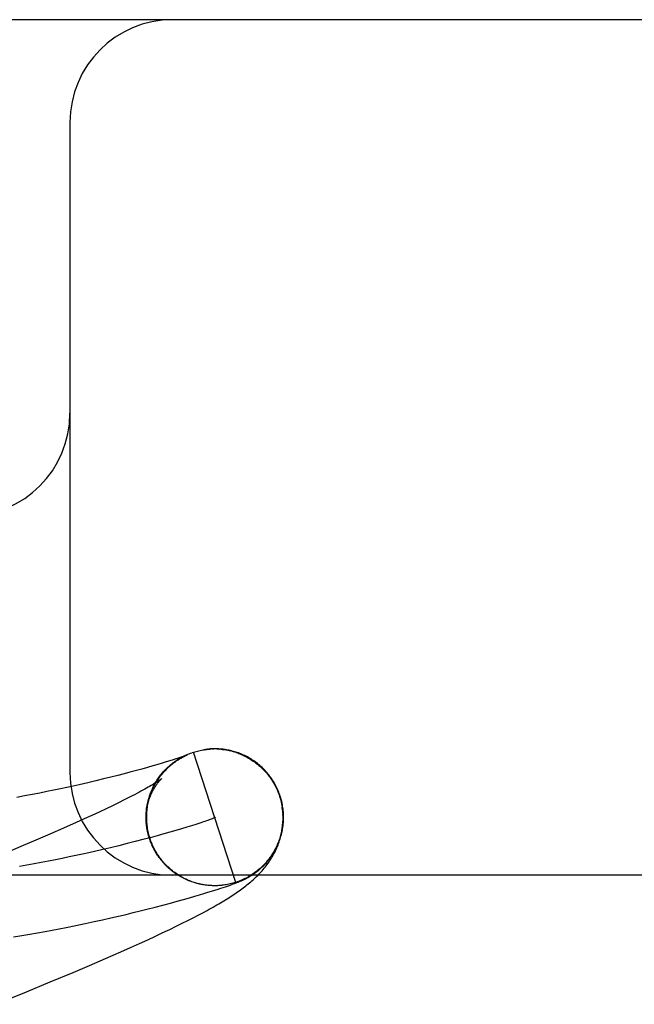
# Model space of a CAD drawing. Header units: inches. Extents: x 0 to 309, y 0 to 200.
# Tile 49 of 64: x 107.5067 to 107.5965, y 103.4764 to 103.6203. Entities that reach past the tile are written whole.
import ezdxf

# ---------------------------------------------------------------- set-up
doc = ezdxf.new("R2010")
doc.units = ezdxf.units.IN
doc.header["$LTSCALE"] = 17
doc.header["$MEASUREMENT"] = 0
doc.linetypes.add('HIDDEN', pattern=[0.2, 0.1, -0.1])
doc.layers.add('DEFAULT_2', color=8, linetype='HIDDEN')

msp = doc.modelspace()

# ---------------------------------------------------------------- linework, layer by layer
at = {"layer": 'DEFAULT_2', "color": 8, "linetype": 'HIDDEN'}
for p, q in [((109.1290409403, 103.6202909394), (106.6340588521, 103.6202909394)), ((107.5140409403, 103.6052909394), (107.5140409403, 103.5102909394)), ((107.5339281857, 103.5136918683), (107.5338634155, 103.5136835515)), ((107.5341270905, 103.5137149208), (107.5340598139, 103.5137075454)), ((107.5343374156, 103.5137351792), (107.5342656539, 103.5137287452)), ((107.5348729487, 103.5137639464), (107.5350767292, 103.513767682)), ((107.5352096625, 103.5137734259), (107.5351064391, 103.5137727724)), ((107.5360298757, 103.5137412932), (107.5359031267, 103.5137506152)), ((107.5360944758, 103.5137237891), (107.5362971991, 103.5137025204)), ((107.5362935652, 103.5136832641), (107.536495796, 103.5136573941)), ((107.5364994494, 103.5136771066), (107.5367011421, 103.5136475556)), ((107.5370061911, 103.5136150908), (107.5367011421, 103.5136475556)), ((107.5369021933, 103.5136138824), (107.5371581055, 103.5135866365)), ((107.5377928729, 103.5134411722), (107.5375006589, 103.5134882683)), ((107.5376983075, 103.5134382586), (107.5379581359, 103.5133961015)), ((107.5286372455, 103.5120224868), (107.5281073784, 103.5118595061)), ((107.5291087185, 103.5121701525), (107.5286372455, 103.5120224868)), ((107.5295198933, 103.5123012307), (107.5291087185, 103.5121701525)), ((107.5298681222, 103.5124141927), (107.5295198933, 103.5123012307)), ((107.5301593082, 103.5125103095), (107.5298681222, 103.5124141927)), ((107.5299560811, 103.5123043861), (107.5301892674, 103.512439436)), ((107.5301383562, 103.5124129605), (107.5303692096, 103.5125406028)), ((107.5304040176, 103.5125924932), (107.5301593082, 103.5125103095)), ((107.5303228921, 103.5125176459), (107.5305512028, 103.512638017)), ((107.5306096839, 103.5126627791), (107.5304040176, 103.5125924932)), ((107.5305096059, 103.5126183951), (107.5307351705, 103.5127316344)), ((107.5307815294, 103.5127225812), (107.5306096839, 103.5126627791)), ((107.530698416, 103.5127151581), (107.5309210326, 103.5128214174)), ((107.5308892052, 103.5127606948), (107.5307815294, 103.5127225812)), ((107.5309787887, 103.5127928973), (107.5308892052, 103.5127606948)), ((107.5309645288, 103.5127756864), (107.5309897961, 103.5127870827)), ((107.5310504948, 103.5128190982), (107.5309787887, 103.5127928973)), ((107.5310134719, 103.5127976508), (107.5310355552, 103.5128074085)), ((107.5311046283, 103.5128392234), (107.5310504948, 103.5128190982)), ((107.5310560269, 103.5128163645), (107.531074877, 103.512824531)), ((107.5310920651, 103.5128319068), (107.531107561, 103.5128384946)), ((107.5311213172, 103.5128442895), (107.5311332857, 103.5128492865)), ((107.5311416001, 103.5128532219), (107.5311311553, 103.5128492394)), ((107.5311434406, 103.5128534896), (107.5311517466, 103.5128568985)), ((107.5311569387, 103.512859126), (107.5311501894, 103.5128565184)), ((107.5311581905, 103.5128595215), (107.5311627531, 103.512861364)), ((107.5311649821, 103.5128622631), (107.5311618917, 103.5128610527)), ((107.5318759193, 103.5132114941), (107.5320714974, 103.5132775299)), ((107.5382558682, 103.4942593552), (107.532071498, 103.5132775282)), ((107.5235814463, 103.5105615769), (107.5228010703, 103.5103517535)), ((107.5245282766, 103.510821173), (107.5235814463, 103.5105615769)), ((107.52538239, 103.5110603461), (107.5245282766, 103.510821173)), ((107.5261588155, 103.5112821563), (107.52538239, 103.5110603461)), ((107.5268688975, 103.5114888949), (107.5261588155, 103.5112821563)), ((107.5275178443, 103.5116814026), (107.5268688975, 103.5114888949)), ((107.5281073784, 103.5118595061), (107.5275178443, 103.5116814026)), ((107.5189653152, 103.5093713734), (107.5178379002, 103.509098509)), ((107.5200289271, 103.5096349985), (107.5189653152, 103.5093713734)), ((107.5210253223, 103.5098876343), (107.5200289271, 103.5096349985)), ((107.5219505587, 103.5101272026), (107.5210253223, 103.5098876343)), ((107.5228010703, 103.5103517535), (107.5219505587, 103.5101272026)), ((107.5116830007, 103.5077242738), (107.5106722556, 103.5075171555)), ((107.5126591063, 103.507929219), (107.5116830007, 103.5077242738)), ((107.5136013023, 103.5081316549), (107.5126591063, 103.507929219)), ((107.5145104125, 103.508331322), (107.5136013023, 103.5081316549)), ((107.5153876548, 103.5085280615), (107.5145104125, 103.508331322)), ((107.5166461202, 103.5088172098), (107.5153876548, 103.5085280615)), ((107.5178379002, 103.509098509), (107.5166461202, 103.5088172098)), ((107.5074244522, 103.5068870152), (107.5062666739, 103.506675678)), ((107.5085437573, 103.507098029), (107.5074244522, 103.5068870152)), ((107.5096261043, 103.5073082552), (107.5085437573, 103.507098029)), ((107.5106722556, 103.5075171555), (107.5096261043, 103.5073082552)), ((107.5219808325, 103.5063042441), (107.5211494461, 103.5058918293)), ((107.5227520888, 103.5066947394), (107.5219808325, 103.5063042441)), ((107.5254460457, 103.50612506), (107.5255296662, 103.5063712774)), ((107.5254982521, 103.5063306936), (107.5255853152, 103.5065704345)), ((107.525554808, 103.5065351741), (107.5256450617, 103.5067683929)), ((107.5256156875, 103.5067384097), (107.5257088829, 103.5069650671)), ((107.5446638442, 103.5068775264), (107.5448016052, 103.5064251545)), ((107.5449870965, 103.5060572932), (107.5447587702, 103.5068710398)), ((107.5448016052, 103.5064251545), (107.5450466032, 103.5052940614)), ((107.5193096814, 103.5050044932), (107.5183032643, 103.504531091)), ((107.5202587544, 103.5054583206), (107.5193096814, 103.5050044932)), ((107.5211494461, 103.5058918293), (107.5202587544, 103.5054583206)), ((107.5253547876, 103.5057107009), (107.5254307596, 103.505969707)), ((107.5253982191, 103.5059183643), (107.5254781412, 103.5061710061)), ((107.5161229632, 103.5035283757), (107.5149514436, 103.5030003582)), ((107.517240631, 103.5040388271), (107.5161229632, 103.5035283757)), ((107.5183032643, 103.504531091), (107.517240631, 103.5040388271)), ((107.5251838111, 103.5038036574), (107.5251752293, 103.5042378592)), ((107.5251814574, 103.5035764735), (107.5251838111, 103.5038036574)), ((107.5251848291, 103.5033472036), (107.5251876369, 103.5037124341)), ((107.5251917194, 103.5040282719), (107.5251874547, 103.5044496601)), ((107.5251940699, 103.5031161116), (107.525191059, 103.5035056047)), ((107.5130956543, 103.50217659), (107.5111253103, 103.5013163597)), ((107.5149514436, 103.5030003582), (107.5130956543, 103.50217659)), ((107.5252093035, 103.5028834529), (107.5251815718, 103.5031775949)), ((107.5252306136, 103.5026497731), (107.5251963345, 103.5029659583)), ((107.5252580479, 103.5024156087), (107.5252306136, 103.5026497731)), ((107.5252916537, 103.5021812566), (107.5252720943, 103.5024749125)), ((107.5303401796, 103.5020878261), (107.5295258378, 103.5018469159)), ((107.5310983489, 103.5023169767), (107.5303401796, 103.5020878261)), ((107.5317986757, 103.5025333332), (107.5310983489, 103.5023169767)), ((107.5324394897, 103.5027358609), (107.5317986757, 103.5025333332)), ((107.5330191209, 103.5029235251), (107.5324394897, 103.5027358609)), ((107.533535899, 103.5030952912), (107.5330191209, 103.5029235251)), ((107.5450943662, 103.502337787), (107.5451161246, 103.5027648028)), ((107.5111253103, 103.5013163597), (107.5090447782, 103.5004214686)), ((107.5246699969, 103.5005021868), (107.5235536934, 103.500212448)), ((107.5257401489, 103.5007863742), (107.5246699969, 103.5005021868)), ((107.5255296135, 103.5010888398), (107.5253703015, 103.5017475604)), ((107.525620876, 103.5008591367), (107.5255296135, 103.5010888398)), ((107.5256830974, 103.50066182), (107.5255871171, 103.5008900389)), ((107.5257492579, 103.5004661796), (107.525648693, 103.5006925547)), ((107.5258194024, 103.5002720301), (107.5257143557, 103.5004963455)), ((107.5267624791, 103.5010639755), (107.5257401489, 103.5007863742)), ((107.5277353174, 103.501333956), (107.5267624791, 103.5010639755)), ((107.5286569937, 103.501595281), (107.5277353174, 103.501333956)), ((107.5295258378, 103.5018469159), (107.5286569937, 103.501595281)), ((107.5068581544, 103.4994934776), (107.5037850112, 103.4982073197)), ((107.5090447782, 103.5004214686), (107.5068581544, 103.4994934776)), ((107.5199445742, 103.4993202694), (107.5186603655, 103.4990186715)), ((107.5211893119, 103.4996204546), (107.5199445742, 103.4993202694)), ((107.5223929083, 103.4999181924), (107.5211893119, 103.4996204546)), ((107.5235536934, 103.500212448), (107.5223929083, 103.4999181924)), ((107.5258935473, 103.5000793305), (107.5257840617, 103.5003015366)), ((107.5259716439, 103.4998882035), (107.5258577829, 103.5001082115)), ((107.5260536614, 103.4996987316), (107.5259354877, 103.4999164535)), ((107.5261395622, 103.4995109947), (107.526017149, 103.499726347)), ((107.5262293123, 103.4993250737), (107.5261027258, 103.4995379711)), ((107.526322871, 103.4991410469), (107.5261921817, 103.4993514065)), ((107.5264202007, 103.498958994), (107.5262854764, 103.4991667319)), ((107.5265212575, 103.4987789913), (107.5263825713, 103.4989840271)), ((107.5266260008, 103.4986011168), (107.5264834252, 103.4988033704)), ((107.5267343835, 103.4984254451), (107.5265880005, 103.4986248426)), ((107.5268463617, 103.4982520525), (107.5266962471, 103.4984485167)), ((107.5269618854, 103.4980810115), (107.5268081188, 103.4982744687)), ((107.5270809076, 103.4979123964), (107.5269235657, 103.4981027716)), ((107.5272033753, 103.4977462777), (107.5270425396, 103.4979334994)), ((107.5273292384, 103.4975827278), (107.5271649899, 103.4977667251)), ((107.5274584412, 103.4974218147), (107.5272908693, 103.4976025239)), ((107.5275909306, 103.4972636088), (107.5274201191, 103.4974409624)), ((107.5277266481, 103.4971081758), (107.5275526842, 103.4972821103)), ((107.5278655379, 103.4969555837), (107.5276885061, 103.4971260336)), ((107.5280075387, 103.4968058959), (107.5278275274, 103.4969727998)), ((107.5281525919, 103.4966591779), (107.5279696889, 103.496822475)), ((107.5283006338, 103.4965154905), (107.5281149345, 103.4966751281)), ((107.5284516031, 103.4963748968), (107.5282631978, 103.4965308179)), ((107.5286054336, 103.4962374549), (107.5284144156, 103.4963896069)), ((107.5287620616, 103.4961032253), (107.5285685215, 103.4962515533)), ((108.3815409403, 103.4952909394), (107.3815409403, 103.4952909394)), ((107.5289214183, 103.4959722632), (107.52872545, 103.4961167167)), ((107.5290834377, 103.4958446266), (107.5288851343, 103.4959851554)), ((107.5292480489, 103.4957203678), (107.5290475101, 103.4958569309)), ((107.5294151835, 103.4955995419), (107.5292125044, 103.4957320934)), ((107.5295847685, 103.4954821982), (107.529380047, 103.4956106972)), ((107.5297567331, 103.495368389), (107.5295500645, 103.4954927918)), ((107.5299310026, 103.4952581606), (107.5297224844, 103.4953784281)), ((107.530107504, 103.4951515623), (107.5298972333, 103.4952676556)), ((107.5302861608, 103.4950486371), (107.5300742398, 103.4951605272)), ((107.5304668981, 103.4949494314), (107.5302534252, 103.495057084)), ((107.5306496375, 103.494853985), (107.5304347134, 103.4949573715)), ((107.5308343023, 103.494762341), (107.5306180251, 103.4948614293)), ((107.5310208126, 103.4946745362), (107.5308032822, 103.4947692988)), ((107.5317559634, 103.4943671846), (107.5315621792, 103.4944396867)), ((107.5320311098, 103.4943017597), (107.5317837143, 103.4943624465)), ((107.5331485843, 103.4939738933), (107.532946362, 103.4940176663)), ((107.5343005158, 103.4938167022), (107.5341783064, 103.4938289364)), ((107.5345834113, 103.4937857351), (107.5343769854, 103.4937998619)), ((107.5346506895, 103.4937900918), (107.5343943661, 103.4937991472)), ((107.5345366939, 103.4937973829), (107.5344199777, 103.4938062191)), ((107.5350783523, 103.4937745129), (107.5349758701, 103.4937765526)), ((107.5354107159, 103.4937720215), (107.5352038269, 103.4937690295)), ((107.5356245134, 103.4937817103), (107.5354236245, 103.4937721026)), ((107.5355420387, 103.4937786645), (107.535456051, 103.4937762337)), ((107.5358240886, 103.4937908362), (107.5356174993, 103.4937792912)), ((107.5357034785, 103.4937852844), (107.5356245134, 103.4937817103)), ((107.5358508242, 103.4937936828), (107.535629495, 103.493779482)), ((107.5356759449, 103.4932721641), (107.5360731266, 103.4934010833)), ((107.5359194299, 103.4937983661), (107.5358508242, 103.4937936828)), ((107.5360731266, 103.4934010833), (107.5364295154, 103.4935185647)), ((107.5364501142, 103.4938515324), (107.536245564, 103.4938271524)), ((107.5364295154, 103.4935185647), (107.5367559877, 103.4936278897)), ((107.536654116, 103.4938801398), (107.5364418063, 103.4938510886)), ((107.5367559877, 103.4936278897), (107.5370569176, 103.4937303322)), ((107.5370569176, 103.4937303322), (107.5373350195, 103.4938266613)), ((107.5373350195, 103.4938266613), (107.5375302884, 103.493895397)), ((107.5375302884, 103.493895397), (107.5377156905, 103.4939616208)), ((107.5377156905, 103.4939616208), (107.5378928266, 103.4940258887)), ((107.5378928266, 103.4940258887), (107.5380634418, 103.4940888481)), ((107.5380634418, 103.4940888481), (107.5382283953, 103.4941508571)), ((107.5382283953, 103.4941508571), (107.5383350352, 103.4941916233)), ((107.5383350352, 103.4941916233), (107.5384389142, 103.4942319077)), ((107.5384389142, 103.4942319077), (107.5385397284, 103.4942715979)), ((107.5385397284, 103.4942715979), (107.5386374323, 103.4943106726)), ((107.5386374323, 103.4943106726), (107.5387325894, 103.4943493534)), ((107.5387325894, 103.4943493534), (107.538825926, 103.4943879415)), ((107.538825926, 103.4943879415), (107.5389182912, 103.4944268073)), ((107.5389182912, 103.4944268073), (107.5390106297, 103.4944663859)), ((107.5390106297, 103.4944663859), (107.5391038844, 103.4945071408)), ((107.5391038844, 103.4945071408), (107.5391988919, 103.4945495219)), ((107.5391988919, 103.4945495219), (107.5392964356, 103.4945939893)), ((107.5306373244, 103.4917621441), (107.5314885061, 103.4920041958)), ((107.5314885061, 103.4920041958), (107.5322662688, 103.4922294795)), ((107.5322662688, 103.4922294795), (107.5329725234, 103.4924376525)), ((107.5329725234, 103.4924376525), (107.5336148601, 103.4926301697)), ((107.5336148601, 103.4926301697), (107.5342013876, 103.4928088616)), ((107.5342013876, 103.4928088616), (107.5347389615, 103.4929752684)), ((107.5347389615, 103.4929752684), (107.5352309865, 103.4931299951)), ((107.5352309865, 103.4931299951), (107.5356759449, 103.4932721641)), ((107.5252646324, 103.4903290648), (107.5264852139, 103.4906411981)), ((107.5264852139, 103.4906411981), (107.5276337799, 103.490941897)), ((107.5276337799, 103.490941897), (107.5287094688, 103.4912298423)), ((107.5287094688, 103.4912298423), (107.5297112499, 103.4915037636)), ((107.5297112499, 103.4915037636), (107.5306373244, 103.4917621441)), ((107.5188213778, 103.4888014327), (107.5200097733, 103.4890682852)), ((107.5200097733, 103.4890682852), (107.521149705, 103.4893304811)), ((107.521149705, 103.4893304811), (107.5222443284, 103.4895880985)), ((107.5222443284, 103.4895880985), (107.5232945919, 103.489840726)), ((107.5232945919, 103.489840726), (107.524301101, 103.4900878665)), ((107.524301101, 103.4900878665), (107.5252646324, 103.4903290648)), ((107.5312673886, 103.4886931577), (107.5320371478, 103.4890852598)), ((107.5320371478, 103.4890852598), (107.5327591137, 103.489459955)), ((107.5327591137, 103.489459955), (107.5334368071, 103.4898185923)), ((107.5334368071, 103.4898185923), (107.5340737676, 103.4901625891)), ((107.512491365, 103.4874905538), (107.5134852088, 103.4876839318)), ((107.5134852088, 103.4876839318), (107.5149165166, 103.4879706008)), ((107.5149165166, 103.4879706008), (107.516279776, 103.4882525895)), ((107.516279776, 103.4882525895), (107.5175798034, 103.4885295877)), ((107.5175798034, 103.4885295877), (107.5188213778, 103.4888014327)), ((107.5286320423, 103.4873976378), (107.5295691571, 103.487850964)), ((107.5295691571, 103.487850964), (107.5304461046, 103.4882822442)), ((107.5304461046, 103.4882822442), (107.5312673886, 103.4886931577)), ((107.5058113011, 103.4863127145), (107.507013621, 103.4865087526)), ((107.507013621, 103.4865087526), (107.5081797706, 103.4867056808)), ((107.5081797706, 103.4867056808), (107.5093100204, 103.4869028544)), ((107.5093100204, 103.4869028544), (107.510404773, 103.487099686)), ((107.510404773, 103.487099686), (107.5114648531, 103.4872957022)), ((107.5114648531, 103.4872957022), (107.512491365, 103.4874905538)), ((107.5254113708, 103.485887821), (107.5265581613, 103.4864178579)), ((107.5265581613, 103.4864178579), (107.5276300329, 103.4869205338)), ((107.5276300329, 103.4869205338), (107.5286320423, 103.4873976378)), ((107.5214756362, 103.4841182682), (107.5228739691, 103.4847392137)), ((107.5228739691, 103.4847392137), (107.5241849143, 103.4853288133)), ((107.5241849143, 103.4853288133), (107.5254113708, 103.485887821)), ((107.519238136, 103.4831394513), (107.5214756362, 103.4841182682)), ((107.5144990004, 103.4811144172), (107.5169000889, 103.4821331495)), ((107.5169000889, 103.4821331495), (107.519238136, 103.4831394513)), ((107.5111709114, 103.4797228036), (107.5144990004, 103.4811144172)), ((107.5076952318, 103.4782902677), (107.5111709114, 103.4797228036)), ((107.50316457, 103.4764483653), (107.5076952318, 103.4782902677))]:
    msp.add_line(p, q, dxfattribs=at)
for points in [[(107.5320712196, 103.5132774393), (107.5322655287, 103.5133373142), (107.5324609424, 103.513393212), (107.5326574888, 103.5134451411), (107.5328550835, 103.5134930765), (107.5330537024, 103.5135370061), (107.5332531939, 103.5135768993), (107.533453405, 103.5136127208), (107.5336543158, 103.5136444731), (107.5338559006, 103.5136721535), (107.5340580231, 103.513695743), (107.5342605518, 103.513715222)], [(107.5320712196, 103.5132774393), (107.532265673, 103.513338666), (107.5324612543, 103.5133958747), (107.5326580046, 103.513449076), (107.5328558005, 103.513498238), (107.5330545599, 103.5135433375), (107.5332541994, 103.5135843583), (107.5334546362, 103.5136212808), (107.5336557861, 103.513654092), (107.5338264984, 103.5136786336)], [(107.5338575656, 103.5136827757), (107.5340598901, 103.5137073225), (107.5342626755, 103.5137277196), (107.5344658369, 103.5137439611), (107.5346692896, 103.5137560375)], [(107.5345658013, 103.5137523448), (107.5344871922, 103.5137470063), (107.5344111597, 103.5137412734)], [(107.5348199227, 103.5137654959), (107.5347319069, 103.5137616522), (107.5346472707, 103.5137572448)], [(107.5350070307, 103.5137711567), (107.5349116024, 103.5137686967), (107.5346692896, 103.5137560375)], [(107.5354272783, 103.5137713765), (107.5353166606, 103.5137729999), (107.5350767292, 103.513767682)], [(107.535779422, 103.5137581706), (107.5356588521, 103.5137640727), (107.5355413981, 103.5137684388), (107.535280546, 103.5137672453)], [(107.5354843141, 103.5137626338), (107.5356879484, 103.513753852), (107.5358913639, 103.5137409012)], [(107.5364290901, 103.5137014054), (107.5362928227, 103.5137168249), (107.5361597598, 103.5137300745), (107.5358913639, 103.5137409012)], [(107.5368572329, 103.5136406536), (107.5367113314, 103.5136634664), (107.5365686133, 103.5136836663), (107.5362971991, 103.5137025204)], [(107.5371025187, 103.5135760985), (107.5373020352, 103.5135342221), (107.5375006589, 103.5134882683)], [(107.537630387, 103.5134825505), (107.5374703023, 103.5135205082), (107.5373128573, 103.5135551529), (107.5371581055, 103.5135866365)], [(107.5257478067, 103.5006594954), (107.5256928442, 103.5008330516), (107.5256304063, 103.5010449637), (107.5255726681, 103.5012582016), (107.5255196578, 103.5014726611), (107.5254714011, 103.5016882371), (107.5254279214, 103.5019048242), (107.5253892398, 103.5021223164), (107.5253553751, 103.5023406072), (107.5253263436, 103.5025595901), (107.5253021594, 103.5027791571), (107.5252828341, 103.5029992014), (107.5252683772, 103.5032196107), (107.5252587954, 103.5034402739), (107.5252540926, 103.5036610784), (107.5252542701, 103.5038819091), (107.5252593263, 103.5041026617), (107.5252692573, 103.5043232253), (107.5252840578, 103.5045435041), (107.5253037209, 103.5047634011), (107.525328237, 103.5049828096), (107.5253575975, 103.505201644), (107.5253917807, 103.505419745), (107.525430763, 103.5056369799), (107.5254745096, 103.5058531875), (107.5255229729, 103.5060681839), (107.5255761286, 103.5062819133), (107.5256339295, 103.5064942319), (107.5256963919, 103.5067052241), (107.5257635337, 103.5069149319), (107.5258353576, 103.5071233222), (107.5259119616, 103.5073305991), (107.5259931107, 103.5075360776), (107.5260786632, 103.507739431), (107.5261682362, 103.5079398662), (107.5262614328, 103.5081367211), (107.5263578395, 103.5083294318), (107.5264569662, 103.5085174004), (107.5265583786, 103.5087002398), (107.5266615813, 103.5088775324), (107.5267660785, 103.5090489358), (107.5268712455, 103.5092139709), (107.5269768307, 103.5093727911), (107.5270823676, 103.5095252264), (107.5271879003, 103.5096718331), (107.5272933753, 103.5098129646), (107.5273987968, 103.5099490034), (107.5275042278, 103.5100803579), (107.5276096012, 103.5102072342), (107.5277149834, 103.5103299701), (107.5278201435, 103.5104485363), (107.5279249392, 103.5105630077), (107.528029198, 103.5106734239), (107.5281327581, 103.5107798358), (107.5282354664, 103.5108823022), (107.5283371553, 103.5109808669), (107.5284377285, 103.5110756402), (107.5285370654, 103.5111667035), (107.5286351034, 103.5112541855), (107.5287317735, 103.511338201), (107.528827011, 103.5114188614), (107.5289207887, 103.5114963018), (107.5290129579, 103.5115705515), (107.5291034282, 103.5116416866), (107.5291920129, 103.5117097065), (107.5292785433, 103.5117746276), (107.5293628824, 103.511836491), (107.529444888, 103.5118953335), (107.5295244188, 103.511951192), (107.5296013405, 103.5120041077), (107.5296755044, 103.5120541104), (107.5297467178, 103.5121012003), (107.5298149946, 103.5121455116), (107.5298802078, 103.51218708), (107.529942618, 103.5122261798), (107.5300023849, 103.5122630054), (107.5300597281, 103.512297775), (107.5301148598, 103.5123306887), (107.5301679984, 103.5123619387), (107.5302193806, 103.5123917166), (107.530269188, 103.5124201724), (107.5303176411, 103.5124474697), (107.5303648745, 103.5124737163), (107.5304110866, 103.5124990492), (107.5304563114, 103.5125235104), (107.5305006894, 103.5125471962), (107.5305440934, 103.5125700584), (107.5305864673, 103.5125920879), (107.5306277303, 103.5126132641), (107.5306678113, 103.5126335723), (107.5307066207, 103.5126529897), (107.5307440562, 103.5126714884), (107.5307800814, 103.5126890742), (107.5308146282, 103.5127057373), (107.5308476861, 103.5127214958)], [(107.5258486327, 103.5073542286), (107.5259245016, 103.5075465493), (107.5260043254, 103.5077372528), (107.5260880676, 103.5079262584), (107.5261756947, 103.5081134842), (107.5262671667, 103.5082988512), (107.5263624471, 103.5084822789), (107.5264614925, 103.50866369), (107.526564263, 103.5088430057), (107.5266707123, 103.5090201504), (107.5267807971, 103.5091950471), (107.526894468, 103.5093676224), (107.5270116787, 103.5095378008), (107.5271323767, 103.5097055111), (107.5272565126, 103.50987068), (107.5273840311, 103.5100332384), (107.5275148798, 103.510193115), (107.5276490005, 103.5103502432), (107.5277863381, 103.510504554), (107.5279268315, 103.5106559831), (107.5280704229, 103.5108044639), (107.5282170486, 103.5109499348), (107.5283666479, 103.5110923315), (107.5285191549, 103.5112315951), (107.5286745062, 103.511367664), (107.5288326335, 103.5115004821), (107.5289934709, 103.5116299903), (107.5291569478, 103.5117561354), (107.529322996, 103.5118788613), (107.5294915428, 103.5119981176), (107.5296625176, 103.5121138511), (107.5298358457, 103.5122260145), (107.5300114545, 103.5123345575)], [(107.5265616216, 103.5088661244), (107.5266717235, 103.5090474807), (107.5267856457, 103.509226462), (107.5269033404, 103.5094029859), (107.5270247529, 103.5095769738), (107.5271498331, 103.509748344), (107.5272785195, 103.5099170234), (107.5274107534, 103.5100829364), (107.5275464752, 103.5102460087), (107.5276856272, 103.5104061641), (107.5278281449, 103.5105633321), (107.5279739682, 103.510717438), (107.5281230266, 103.5108684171), (107.5282752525, 103.5110162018), (107.5284305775, 103.5111607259), (107.5285889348, 103.511301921), (107.5287502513, 103.5114397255), (107.5289144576, 103.5115740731), (107.5290814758, 103.5117049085), (107.5292512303, 103.5118321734), (107.5294236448, 103.5119558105), (107.5295986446, 103.5120757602), (107.5297761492, 103.5121919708), (107.5299560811, 103.5123043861)], [(107.5308476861, 103.5127214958), (107.5309092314, 103.5127503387), (107.5309376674, 103.5127634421)], [(107.5308892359, 103.5128078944), (107.5310819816, 103.5128965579), (107.5312765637, 103.5129811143), (107.5314728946, 103.5130615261), (107.531670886, 103.5131377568), (107.5318704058, 103.5132097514)], [(107.5378948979, 103.5133842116), (107.5380903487, 103.5133261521), (107.5382845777, 103.5132641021), (107.5384775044, 103.5131980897), (107.5386690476, 103.5131281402)], [(107.5447587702, 103.5068710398), (107.5447001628, 103.5070449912), (107.5446259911, 103.5072513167), (107.5445473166, 103.5074559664), (107.5444641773, 103.5076588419), (107.5443766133, 103.5078598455), (107.5442846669, 103.5080588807), (107.5441883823, 103.5082558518), (107.5440878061, 103.508450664), (107.5439829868, 103.5086432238), (107.5438739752, 103.5088334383), (107.5437608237, 103.5090212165), (107.5436435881, 103.5092064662), (107.5435223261, 103.5093890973), (107.5433970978, 103.5095690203), (107.5432679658, 103.5097461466), (107.5431349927, 103.5099203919), (107.5429982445, 103.5100916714), (107.5428577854, 103.5102599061), (107.5427136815, 103.5104250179), (107.5425660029, 103.5105869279), (107.5424148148, 103.5107455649), (107.5422602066, 103.5109008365), (107.5421022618, 103.5110526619), (107.5419410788, 103.5112009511), (107.5417767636, 103.5113456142), (107.541609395, 103.51148659), (107.5414390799, 103.5116237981), (107.5412658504, 103.5117572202), (107.5410897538, 103.5118868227), (107.540910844, 103.5120125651), (107.5407290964, 103.5121344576), (107.5405447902, 103.5122523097), (107.5403580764, 103.5123660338), (107.5401693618, 103.5124754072), (107.5399789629, 103.5125802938), (107.5397873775, 103.512680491), (107.5395949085, 103.5127759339), (107.5394025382, 103.5128662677), (107.5392110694, 103.5129513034), (107.5390214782, 103.5130308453), (107.538834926, 103.513104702), (107.5386517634, 103.5131730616), (107.5384728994, 103.5132359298), (107.5382978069, 103.5132938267), (107.5381263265, 103.513347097), (107.5379581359, 103.5133961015)], [(107.5386656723, 103.5131058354), (107.538855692, 103.513032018), (107.5390441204, 103.5129543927), (107.5392309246, 103.5128729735), (107.5394160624, 103.5127877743), (107.5395994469, 103.5126988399), (107.5397810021, 103.5126062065), (107.5399606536, 103.5125099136), (107.5401383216, 103.5124100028), (107.5403139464, 103.5123065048), (107.5404874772, 103.5121994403), (107.5406588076, 103.5120888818), (107.54082783, 103.5119748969), (107.5409944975, 103.5118575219), (107.5411587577, 103.5117367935), (107.5413205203, 103.511612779), (107.5414796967, 103.5114855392), (107.5416362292, 103.5113551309), (107.5417900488, 103.5112216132), (107.5419411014, 103.5110850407), (107.5420893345, 103.5109454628), (107.5422346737, 103.5108029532), (107.5423770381, 103.5106575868), (107.5425163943, 103.5105094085), (107.5426527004, 103.5103584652), (107.5427859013, 103.5102048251), (107.5429159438, 103.5100485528), (107.5430427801, 103.5098897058), (107.5431663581, 103.5097283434), (107.5432866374, 103.5095645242), (107.5434035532, 103.5093983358), (107.543517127, 103.5092297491)], [(107.5274673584, 103.5094397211), (107.5274627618, 103.5094359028), (107.5274511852, 103.5094264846), (107.5274321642, 103.5094113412), (107.5274051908, 103.5093903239), (107.5273697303, 103.5093632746), (107.5273252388, 103.5093300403), (107.5272711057, 103.5092904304), (107.5272068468, 103.5092443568), (107.5271319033, 103.5091916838), (107.5270458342, 103.5091323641), (107.5269481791, 103.5090663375), (107.5268384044, 103.5089934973), (107.5267159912, 103.5089137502), (107.5265803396, 103.5088269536), (107.5264307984, 103.5087329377), (107.5262668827, 103.5086316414), (107.5260878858, 103.5085228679), (107.525893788, 103.5084068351), (107.5256844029, 103.5082836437), (107.5254598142, 103.5081535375), (107.5252202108, 103.5080167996), (107.5249654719, 103.5078735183), (107.5246956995, 103.5077238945), (107.524410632, 103.5075679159), (107.5241100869, 103.5074056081), (107.523793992, 103.5072370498), (107.5234622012, 103.507062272), (107.5231148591, 103.5068814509), (107.5227520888, 103.5066947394)], [(107.5252049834, 103.5042498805), (107.5252233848, 103.5044681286), (107.5252466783, 103.5046826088), (107.5252746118, 103.5048931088), (107.5253069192, 103.5050994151), (107.5253433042, 103.5053011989), (107.5253834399, 103.505498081), (107.525427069, 103.505690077), (107.5254739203, 103.505877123), (107.5255237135, 103.5060591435), (107.525576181, 103.506236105), (107.5256310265, 103.5064078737), (107.5256879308, 103.5065742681), (107.5257466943, 103.5067354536), (107.5258071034, 103.5068915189), (107.5258689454, 103.5070425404), (107.5259320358, 103.507188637), (107.525996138, 103.5073297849), (107.5260610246, 103.5074659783), (107.5261265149, 103.5075972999), (107.5261924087, 103.5077237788), (107.5262585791, 103.5078455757), (107.5263249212, 103.5079628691), (107.52639122, 103.5080756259), (107.5264572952, 103.5081838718), (107.5265229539, 103.5082876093), (107.5265879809, 103.5083868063), (107.5266522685, 103.5084815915), (107.5267156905, 103.5085720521), (107.5267781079, 103.5086582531), (107.5268394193, 103.508740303), (107.5268993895, 103.5088181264), (107.5269578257, 103.50889171), (107.5270144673, 103.5089609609), (107.5270690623, 103.5090258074), (107.527121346, 103.509086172), (107.5271710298, 103.5091419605), (107.5272178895, 103.5091931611), (107.5272616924, 103.5092397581), (107.5273021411, 103.5092816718), (107.5273389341, 103.5093188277), (107.5273717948, 103.5093511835), (107.5274004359, 103.5093786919), (107.5274244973, 103.5094012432), (107.5274436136, 103.5094187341), (107.5274573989, 103.5094310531), (107.5274654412, 103.5094380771)], [(107.5426545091, 103.510367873), (107.5427875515, 103.5102130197), (107.5429174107, 103.5100554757), (107.5430440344, 103.5098953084), (107.5431673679, 103.509732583), (107.5432873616, 103.5095673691), (107.5434039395, 103.5093997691), (107.543517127, 103.5092297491)], [(107.543517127, 103.5092297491), (107.5435918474, 103.5091163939), (107.5436676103, 103.5089976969), (107.5437442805, 103.5088734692), (107.5438214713, 103.508743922), (107.5438988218, 103.5086092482), (107.5439761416, 103.5084693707), (107.5440533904, 103.5083239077), (107.5441297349, 103.508174), (107.5442045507, 103.5080205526), (107.5442774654, 103.5078640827), (107.5443479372, 103.5077055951), (107.5444160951, 103.5075446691), (107.544481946, 103.5073811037), (107.5445452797, 103.5072152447), (107.5446059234, 103.5070474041), (107.5446638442, 103.5068775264)], [(107.5256808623, 103.5069403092), (107.5257503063, 103.5071407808), (107.525823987, 103.5073397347)], [(107.5251874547, 103.5044496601), (107.5252041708, 103.5046611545), (107.5252253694, 103.5048722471), (107.5252510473, 103.5050828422), (107.5252811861, 103.5052928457), (107.5253157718, 103.5055021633), (107.5253547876, 103.5057107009)], [(107.5251876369, 103.5037124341), (107.5251884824, 103.5039192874), (107.525193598, 103.5041260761), (107.5252029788, 103.5043327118), (107.5252166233, 103.5045391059), (107.5252345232, 103.5047451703), (107.5252566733, 103.5049508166), (107.5252830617, 103.505155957), (107.5253136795, 103.5053605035), (107.5253485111, 103.5055643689), (107.5253875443, 103.5057674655)], [(107.5392964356, 103.4945939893), (107.5393464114, 103.4946171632), (107.5393973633, 103.4946410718), (107.5394492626, 103.4946657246), (107.5395021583, 103.494691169), (107.5395559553, 103.494717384), (107.5396106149, 103.4947443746), (107.5396660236, 103.4947721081), (107.5397221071, 103.4948005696), (107.5397787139, 103.494829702), (107.5398356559, 103.4948594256), (107.5398929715, 103.4948897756), (107.5399505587, 103.494920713), (107.5400086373, 103.494952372), (107.5400673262, 103.4949848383), (107.5401267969, 103.4950182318), (107.5401871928, 103.4950526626), (107.5402486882, 103.495088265), (107.5403114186, 103.495125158), (107.5403756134, 103.495163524), (107.5404414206, 103.4952035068), (107.5405091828, 103.4952453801), (107.5405791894, 103.4952894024), (107.5406516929, 103.4953358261), (107.5407270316, 103.4953849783), (107.540805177, 103.4954369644), (107.5408862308, 103.4954919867), (107.5409700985, 103.4955501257), (107.5410567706, 103.4956115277), (107.5411460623, 103.4956762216), (107.5412378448, 103.495744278), (107.541331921, 103.4958157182), (107.5414281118, 103.4958905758), (107.5415262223, 103.4959688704), (107.5416260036, 103.4960505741), (107.5417274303, 103.4961358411), (107.5418303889, 103.4962247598), (107.5419348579, 103.4963175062), (107.5420407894, 103.4964142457), (107.5421480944, 103.496515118), (107.54225672, 103.496620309), (107.5423664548, 103.4967298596), (107.5424771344, 103.4968438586), (107.5425885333, 103.4969623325), (107.5427004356, 103.4970853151), (107.5428126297, 103.4972128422), (107.5429248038, 103.4973448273), (107.5430370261, 103.4974816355), (107.5431491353, 103.4976233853), (107.5432613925, 103.4977707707), (107.5433739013, 103.497924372), (107.5434867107, 103.4980847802), (107.5436000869, 103.4982530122), (107.5437131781, 103.4984284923), (107.5438257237, 103.4986115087), (107.5439362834, 103.4988003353), (107.544043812, 103.4989935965), (107.5441475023, 103.4991900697), (107.5442463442, 103.4993878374), (107.544340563, 103.4995872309), (107.5444299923, 103.4997877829), (107.544514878, 103.499989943), (107.5445953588, 103.5001940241), (107.5446714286, 103.5004000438), (107.544743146, 103.5006082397), (107.5448103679, 103.5008182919), (107.5448730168, 103.501030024), (107.5449310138, 103.5012432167), (107.544984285, 103.5014576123), (107.5450328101, 103.5016731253), (107.5450765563, 103.5018896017), (107.5451155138, 103.5021069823), (107.5451496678, 103.5023251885), (107.5451790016, 103.5025441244), (107.5452035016, 103.5027637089), (107.5452231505, 103.5029838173), (107.5452379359, 103.5032043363), (107.5452478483, 103.5034251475), (107.5452528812, 103.50364613), (107.5452530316, 103.5038671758), (107.5452482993, 103.5040881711), (107.5452386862, 103.5043090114), (107.5452241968, 103.5045295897), (107.5452048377, 103.504749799), (107.5451806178, 103.5049695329), (107.5451515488, 103.5051886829), (107.5451176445, 103.5054071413), (107.5450789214, 103.5056248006), (107.5450353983, 103.5058415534), (107.5449870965, 103.5060572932)], [(107.5451495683, 103.504374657), (107.5451288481, 103.5046323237), (107.5451018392, 103.5048898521), (107.5450685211, 103.5051470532), (107.5450466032, 103.5052940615)], [(107.545057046, 103.5052256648), (107.5450851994, 103.5050224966), (107.5451091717, 103.5048186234), (107.5451289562, 103.5046140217), (107.5451445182, 103.5044089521), (107.5451640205, 103.5041171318)], [(107.5251815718, 103.5031775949), (107.525171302, 103.5033894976), (107.5251655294, 103.5036015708), (107.5251642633, 103.5038137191), (107.5251674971, 103.5040258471)], [(107.5351636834, 103.5037684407), (107.5352062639, 103.503772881), (107.5352352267, 103.5037729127), (107.5352506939, 103.5037686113), (107.5352527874, 103.5037600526), (107.5352416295, 103.5037473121), (107.5352173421, 103.5037304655), (107.5351800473, 103.5037095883), (107.5351185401, 103.5036794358), (107.5350388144, 103.5036437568), (107.534941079, 103.5036026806), (107.5348255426, 103.5035563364), (107.5346924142, 103.5035048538), (107.5345419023, 103.5034483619), (107.5343742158, 103.5033869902), (107.5341895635, 103.5033208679), (107.5339881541, 103.5032501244), (107.5337701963, 103.5031748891), (107.533535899, 103.5030952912)], [(107.5451629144, 103.5039981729), (107.5451657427, 103.5037925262), (107.5451643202, 103.5035867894), (107.5451586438, 103.5033809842), (107.5451487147, 103.503175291), (107.5451345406, 103.5029698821), (107.5451220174, 103.5025875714)], [(107.5451439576, 103.5028393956), (107.5451600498, 103.503092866), (107.5451701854, 103.5033476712), (107.5451742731, 103.5036035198), (107.5451722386, 103.5038600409), (107.5451558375, 103.5042036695)], [(107.5252473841, 103.5026802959), (107.5252269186, 103.5028861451), (107.5252107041, 103.5030923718), (107.5251987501, 103.5032988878)], [(107.5253372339, 103.5019150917), (107.5253001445, 103.5021239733), (107.5252674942, 103.5023335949), (107.5252393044, 103.5025438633), (107.525215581, 103.5027546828)], [(107.5253703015, 103.5017475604), (107.5253314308, 103.5019471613), (107.5252916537, 103.5021812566)], [(107.5255627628, 103.5010576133), (107.5255087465, 103.5012572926), (107.5254588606, 103.5014580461), (107.525413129, 103.5016597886), (107.5253715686, 103.5018624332), (107.5253341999, 103.5020658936), (107.5253010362, 103.5022700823)], [(107.5340737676, 103.4901625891), (107.534378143, 103.4903295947), (107.5346737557, 103.4904935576), (107.5349610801, 103.4906546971), (107.53524056, 103.4908132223), (107.5355126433, 103.4909693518), (107.5357777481, 103.4911232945), (107.5360363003, 103.4912752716), (107.5362886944, 103.4914254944), (107.5365353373, 103.4915741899), (107.536776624, 103.4917215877), (107.5370128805, 103.4918678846), (107.5372444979, 103.4920133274), (107.5374715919, 103.4921579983), (107.5376943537, 103.4923020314), (107.537912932, 103.4924455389), (107.5381274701, 103.4925886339), (107.5383381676, 103.4927314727), (107.5385452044, 103.4928742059), (107.5387487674, 103.493016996), (107.5389490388, 103.4931600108), (107.5391461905, 103.4933034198), (107.5393403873, 103.4934473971), (107.5395318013, 103.493592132), (107.5397206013, 103.4937378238), (107.539906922, 103.4938846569), (107.5400909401, 103.4940328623), (107.5402726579, 103.494182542), (107.5404521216, 103.49433384), (107.5406293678, 103.4944869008), (107.5408044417, 103.4946418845), (107.5409773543, 103.4947989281), (107.5411481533, 103.49495821), (107.5413167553, 103.4951197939), (107.5414831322, 103.495283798), (107.54164715, 103.4954502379), (107.5418087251, 103.4956191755), (107.5419676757, 103.4957905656), (107.5421238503, 103.4959643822), (107.5422770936, 103.4961405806), (107.5424272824, 103.4963191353), (107.5425742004, 103.4964998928), (107.542717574, 103.4966825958), (107.5428574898, 103.4968674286), (107.5429938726, 103.4970543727), (107.5431268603, 103.497243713), (107.5432565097, 103.4974356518), (107.5433828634, 103.4976303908), (107.5435060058, 103.4978282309), (107.5436257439, 103.4980290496), (107.5437419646, 103.4982328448), (107.5438544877, 103.4984394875), (107.5439631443, 103.4986488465), (107.5440678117, 103.4988608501), (107.5441683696, 103.4990754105), (107.5442646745, 103.4992923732), (107.5443565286, 103.4995114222), (107.5444440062, 103.4997328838), (107.5445270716, 103.4999568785), (107.5446057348, 103.5001836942), (107.5446800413, 103.5004138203), (107.5447497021, 103.5006467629), (107.5448145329, 103.5008822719), (107.5448743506, 103.5011200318), (107.544928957, 103.5013595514), (107.5449783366, 103.5016010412), (107.5450224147, 103.5018445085), (107.5450611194, 103.5020900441), (107.5450934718, 103.5025601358)], [(107.5450665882, 103.5023559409), (107.5450354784, 103.502152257), (107.5450001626, 103.5019492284), (107.5449606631, 103.5017469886), (107.5449169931, 103.5015456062), (107.5448691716, 103.5013451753), (107.5448172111, 103.5011457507), (107.5447611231, 103.5009473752), (107.5447009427, 103.5007501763), (107.5446367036, 103.5005542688), (107.5445684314, 103.5003597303), (107.5444961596, 103.5001666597), (107.5444199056, 103.4999751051), (107.5443396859, 103.499785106), (107.54425555, 103.4995967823), (107.5441675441, 103.4994102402), (107.544075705, 103.4992255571), (107.5439800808, 103.4990428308), (107.5438806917, 103.4988621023), (107.5437775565, 103.4986834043), (107.5436707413, 103.4985068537), (107.5435603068, 103.4983325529), (107.5434462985, 103.4981605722), (107.5433287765, 103.4979910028), (107.5432077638, 103.4978238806), (107.5430832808, 103.4976592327), (107.5429554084, 103.4974971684), (107.5428242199, 103.497337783), (107.5426897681, 103.4971811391), (107.5425521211, 103.4970273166), (107.5424113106, 103.4968763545), (107.5422673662, 103.4967282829), (107.5421203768, 103.4965831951), (107.5419704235, 103.4964411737), (107.5418175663, 103.4963022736), (107.5416618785, 103.4961665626), (107.5415034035, 103.4960340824), (107.5413421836, 103.4959048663), (107.5411783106, 103.4957789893), (107.5410118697, 103.4956565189), (107.5408429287, 103.4955375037), (107.5406715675, 103.4954220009), (107.5404978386, 103.4953100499), (107.5403217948, 103.4952016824), (107.5401435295, 103.4950969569), (107.539963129, 103.4949959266), (107.5397806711, 103.4948986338), (107.5395962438, 103.494805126), (107.5394099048, 103.4947154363), (107.5392217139, 103.4946295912), (107.5390317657, 103.4945476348), (107.5388401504, 103.4944696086), (107.5386469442, 103.4943955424), (107.5384522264, 103.4943254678), (107.5382560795, 103.4942594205)], [(107.5317024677, 103.4944198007), (107.5315343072, 103.4944852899), (107.531363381, 103.494555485), (107.5311895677, 103.4946307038), (107.5310127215, 103.4947113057), (107.5308325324, 103.4947977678), (107.5306495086, 103.4948902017), (107.5304634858, 103.4949890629), (107.5302762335, 103.4950937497), (107.5300889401, 103.4952038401), (107.5299029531, 103.495318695), (107.5297198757, 103.4954373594), (107.5295397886, 103.4955597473), (107.5293634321, 103.4956852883), (107.5291902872, 103.4958142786), (107.5290201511, 103.4959468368), (107.528852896, 103.4960830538), (107.5286882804, 103.496223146), (107.528526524, 103.4963669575), (107.5283676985, 103.49651445), (107.5282119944, 103.4966654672), (107.5280595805, 103.4968198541), (107.5279105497, 103.4969775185), (107.5277650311, 103.49713832), (107.5276230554, 103.4973022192), (107.5274846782, 103.4974691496), (107.5273499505, 103.4976390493), (107.5272189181, 103.4978118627), (107.5270916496, 103.4979875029), (107.5269682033, 103.4981658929), (107.5268486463, 103.498346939), (107.5267330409, 103.4985305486), (107.5266214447, 103.4987166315), (107.526513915, 103.4989050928), (107.5264105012, 103.4990958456), (107.5263112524, 103.4992887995), (107.526216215, 103.4994838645), (107.5261254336, 103.4996809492), (107.5260389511, 103.4998799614), (107.525956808, 103.5000808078), (107.5258790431, 103.5002833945), (107.5258056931, 103.5004876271), (107.5257478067, 103.5006594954)], [(107.5186603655, 103.4990186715), (107.5168168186, 103.498599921), (107.5158691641, 103.4983911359), (107.5149049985, 103.4981832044), (107.513924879, 103.4979764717), (107.5129293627, 103.497771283), (107.5119190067, 103.4975679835), (107.5108943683, 103.4973669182), (107.5098560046, 103.4971684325), (107.5088044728, 103.4969728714), (107.50774033, 103.4967805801), (107.5066641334, 103.4965919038)], [(107.5318680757, 103.4943586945), (107.5315906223, 103.4944345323), (107.5313990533, 103.4945105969), (107.5312090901, 103.4945906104), (107.5310208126, 103.4946745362)], [(107.5328091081, 103.4940724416), (107.5325696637, 103.494114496), (107.5323713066, 103.4941703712), (107.5321741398, 103.4942303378), (107.5319782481, 103.4942943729)], [(107.5326583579, 103.4941115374), (107.532505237, 103.4941538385), (107.5323496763, 103.4941995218), (107.532191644, 103.4942487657)], [(107.5332469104, 103.4939729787), (107.5329696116, 103.4940151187), (107.5327691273, 103.4940627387)], [(107.533103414, 103.494003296), (107.5329574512, 103.4940364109), (107.5328091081, 103.4940724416)], [(107.5344199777, 103.4938062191), (107.5341891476, 103.4938173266), (107.5339843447, 103.4938397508), (107.5337800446, 103.4938664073), (107.5335763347, 103.4938972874), (107.5333733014, 103.4939323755), (107.5331710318, 103.493971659)], [(107.5336620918, 103.4938975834), (107.5335262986, 103.493920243), (107.5333878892, 103.4939453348)], [(107.5340533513, 103.4938430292), (107.5339256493, 103.4938590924), (107.5337952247, 103.4938772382)], [(107.535456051, 103.4937762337), (107.5352176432, 103.4937689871), (107.5350116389, 103.4937701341), (107.5348056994, 103.4937755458), (107.5345999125, 103.4937852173)], [(107.5348703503, 103.4937797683), (107.5347619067, 103.493784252), (107.5346506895, 103.4937900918)], [(107.5353666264, 103.4937745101), (107.5352738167, 103.493773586), (107.535177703, 103.4937735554)], [(107.5362214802, 103.4938249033), (107.5360405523, 103.4938070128), (107.5358351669, 103.4937911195)], [(107.5361657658, 103.4938192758), (107.5361079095, 103.4938137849), (107.5360477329, 103.4938084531), (107.5359849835, 103.4938033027)], [(107.5363272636, 103.4938365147), (107.5362752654, 103.4938306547), (107.5362214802, 103.4938249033)], [(107.5365008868, 103.4938582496), (107.5364265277, 103.4938485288), (107.5363776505, 103.4938424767)], [(107.5382558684, 103.4942593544), (107.5380594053, 103.4941975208), (107.5378617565, 103.4941397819), (107.5376628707, 103.494086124), (107.5374629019, 103.494036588), (107.5372619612, 103.4939912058), (107.5370601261, 103.4939499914), (107.5368574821, 103.493912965), (107.536654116, 103.4938801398)]]:
    msp.add_lwpolyline(points, dxfattribs=at)
for centre, start, end in [((107.5290409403, 103.6052909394), 90.00000000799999, 180), ((107.4990409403, 103.5627909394), 270, 360), ((107.5290409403, 103.5102909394), 180, 270)]:
    msp.add_arc(centre, 0.015, start, end, dxfattribs=at)

doc.saveas('drawing.dxf')
